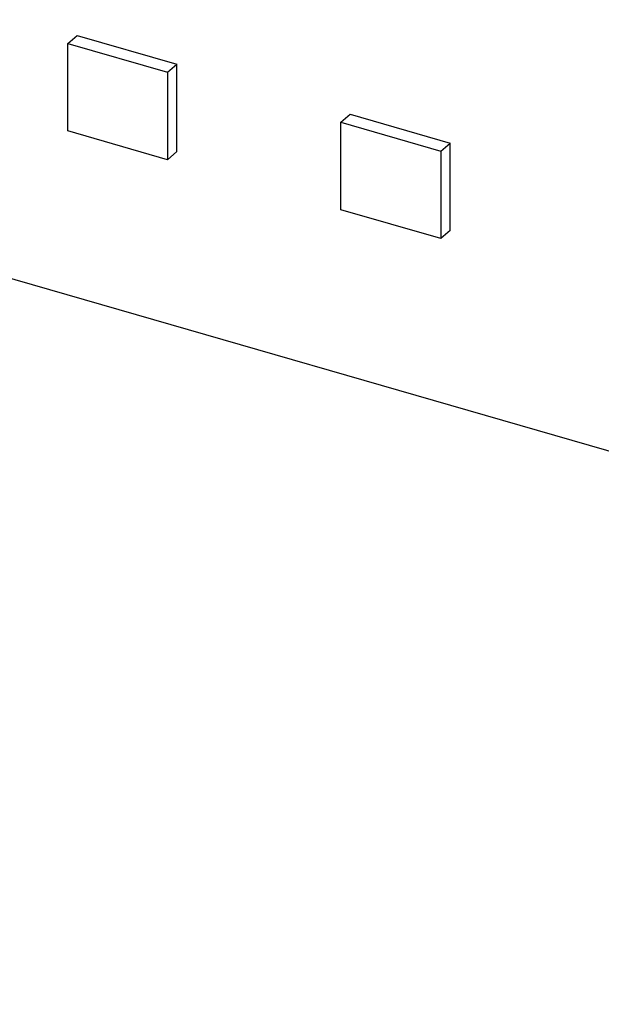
# Model space of a CAD drawing. Header units: millimetres. Extents: x 0 to 210, y 0 to 297.
# Tile 5 of 15: x 72.12 to 77.5, y 232.68 to 241.78. Entities that reach past the tile are written whole.
import ezdxf

# ---------------------------------------------------------------- set-up
doc = ezdxf.new("R2010")
doc.units = ezdxf.units.MM
doc.header["$LTSCALE"] = 19.36
doc.layers.get('0').update_dxf_attribs({"linetype": 'CONTINUOUS'})

msp = doc.modelspace()

# ---------------------------------------------------------------- linework, layer by layer
at = {"color": 7, "linetype": 'Continuous'}
for p, q in [((59.235, 243.0838), (139.9832, 219.7738)), ((72.5656, 241.5581), (72.6522, 241.6331)), ((72.5656, 240.7506), (72.5656, 241.5581)), ((72.5656, 241.5581), (73.4885, 241.2917)), ((72.6522, 241.6331), (73.575, 241.3667)), ((73.4885, 241.2917), (73.575, 241.3667)), ((73.575, 240.5592), (73.575, 241.3667)), ((73.4885, 241.2917), (73.4885, 240.4842)), ((75.089, 240.8297), (75.1756, 240.9046)), ((75.089, 240.0222), (75.089, 240.8297)), ((75.089, 240.8297), (76.0118, 240.5633)), ((75.1756, 240.9046), (76.0984, 240.6382)), ((73.4885, 240.4842), (72.5656, 240.7506)), ((76.0118, 240.5633), (76.0984, 240.6382)), ((76.0984, 239.8308), (76.0984, 240.6382)), ((73.575, 240.5592), (73.4885, 240.4842)), ((76.0118, 240.5633), (76.0118, 239.7558)), ((76.0118, 239.7558), (75.089, 240.0222)), ((76.0984, 239.8308), (76.0118, 239.7558))]:
    msp.add_line(p, q, dxfattribs=at)

doc.saveas('drawing.dxf')
